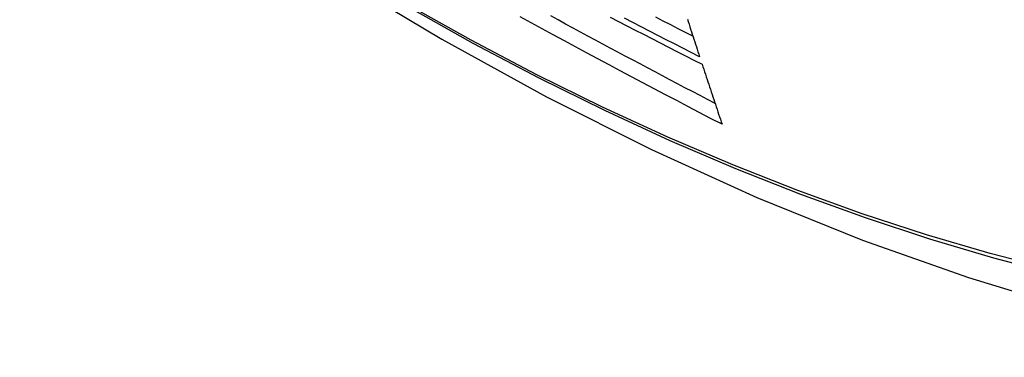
# Model space of a CAD drawing. Header units: inches. Extents: x 290.3 to 341.8, y 105.1 to 164.8.
# Tile 17 of 58: x 291.042 to 291.409, y 148.18 to 148.306. Entities that reach past the tile are written whole.
import ezdxf

# ---------------------------------------------------------------- set-up
doc = ezdxf.new("R2010")
doc.units = ezdxf.units.IN
doc.header["$MEASUREMENT"] = 0
doc.layers.add('Visible Edges(ANSI)', color=7, linetype='Continuous', lineweight=25)
doc.layers.add('Visible Tangent Edges(ANSI)', color=7, linetype='Continuous', lineweight=25)

msp = doc.modelspace()

# ---------------------------------------------------------------- linework, layer by layer
at = {"layer": 'Visible Edges(ANSI)', "flags": 128}
for points in [[(290.89976, 148.53011), (290.93557, 148.49598), (290.97195, 148.46325), (291.00884, 148.43197), (291.04619, 148.40219), (291.08396, 148.37397), (291.12211, 148.34735), (291.16057, 148.32239), (291.19932, 148.29914), (291.23831, 148.27764), (291.27748, 148.25794), (291.31681, 148.24009), (291.35624, 148.22414), (291.39573, 148.21014), (291.43524, 148.19814), (291.47471, 148.1882), (291.51411, 148.18037)], [(291.30383, 148.2674), (291.29959, 148.26959), (291.29536, 148.2718), (291.29114, 148.274), (291.28692, 148.27621), (291.28271, 148.27842), (291.2785, 148.28064), (291.27429, 148.28286), (291.27009, 148.28508), (291.2659, 148.28731), (291.26171, 148.28954), (291.25753, 148.29178), (291.25335, 148.29402), (291.24919, 148.29626), (291.24503, 148.2985), (291.24089, 148.30075), (291.23675, 148.303), (291.23261, 148.30525), (291.22849, 148.30751)], [(291.30123, 148.27517), (291.29842, 148.27664), (291.29562, 148.27811), (291.29282, 148.27958), (291.29001, 148.28105), (291.28722, 148.28252), (291.28442, 148.28399), (291.28163, 148.28547), (291.27884, 148.28694), (291.27605, 148.28842), (291.27326, 148.2899), (291.27048, 148.29139), (291.2677, 148.29287), (291.26492, 148.29436), (291.26214, 148.29585), (291.25936, 148.29734), (291.25659, 148.29883), (291.25381, 148.30033), (291.25104, 148.30182), (291.24827, 148.30332), (291.24551, 148.30483), (291.24274, 148.30633), (291.23998, 148.30784)], [(291.26217, 148.30743), (291.26527, 148.30582), (291.26837, 148.3042), (291.27147, 148.30259), (291.27458, 148.30098), (291.27769, 148.29938), (291.2808, 148.29777), (291.28392, 148.29617), (291.28704, 148.29457), (291.29016, 148.29297), (291.29328, 148.29137), (291.2964, 148.28978)], [(291.29548, 148.29261), (291.29235, 148.2942), (291.28923, 148.29579), (291.2861, 148.29739), (291.28299, 148.29898), (291.27987, 148.30058), (291.27675, 148.30219), (291.27364, 148.30379), (291.27053, 148.3054), (291.26743, 148.30701)], [(291.293, 148.30023), (291.29022, 148.30165), (291.28745, 148.30308), (291.28468, 148.3045), (291.28191, 148.30593), (291.27915, 148.30735)], [(291.29093, 148.30665), (291.29123, 148.30571), (291.29153, 148.30477), (291.29183, 148.30383), (291.29213, 148.30289), (291.29244, 148.30196), (291.29274, 148.30102), (291.29304, 148.30008), (291.29335, 148.29915), (291.29365, 148.29821), (291.29396, 148.29728), (291.29426, 148.29634), (291.29456, 148.29541), (291.29487, 148.29447), (291.29517, 148.29354), (291.29548, 148.29261)], [(291.2964, 148.28978), (291.29671, 148.28885), (291.29702, 148.28791), (291.29732, 148.28698), (291.29763, 148.28604), (291.29794, 148.28511), (291.29825, 148.28417), (291.29856, 148.28324), (291.29886, 148.28231), (291.29917, 148.28137), (291.29948, 148.28044), (291.29979, 148.2795), (291.3001, 148.27857), (291.30041, 148.27764), (291.30072, 148.2767), (291.30103, 148.27577), (291.30134, 148.27484), (291.30165, 148.27391), (291.30196, 148.27298), (291.30227, 148.27204), (291.30258, 148.27111), (291.30289, 148.27018), (291.30321, 148.26925), (291.30352, 148.26833), (291.30383, 148.2674)]]:
    msp.add_lwpolyline(points, dxfattribs=at)
at = {"layer": 'Visible Tangent Edges(ANSI)', "flags": 128}
for points in [[(290.89633, 148.53516), (290.91961, 148.51278), (290.94314, 148.49099), (290.9669, 148.46983), (290.99086, 148.44932), (291.01499, 148.42948), (291.03927, 148.41035), (291.06366, 148.39194), (291.08814, 148.37428), (291.11268, 148.35738), (291.13724, 148.34126), (291.1618, 148.32595), (291.18636, 148.31143), (291.21091, 148.29771), (291.23545, 148.28478), (291.25996, 148.27267), (291.28442, 148.26137), (291.3088, 148.25091), (291.33306, 148.24129), (291.3572, 148.23253), (291.38122, 148.22461), (291.40508, 148.21755), (291.42877, 148.21136)], [(291.42741, 148.21303), (291.40382, 148.21914), (291.38006, 148.22612), (291.35614, 148.23396), (291.33208, 148.24265), (291.30791, 148.2522), (291.28361, 148.2626), (291.25923, 148.27384), (291.23479, 148.2859), (291.21031, 148.29878), (291.18583, 148.31247), (291.16133, 148.32695), (291.13683, 148.34224), (291.11232, 148.35833), (291.08784, 148.37521), (291.06341, 148.39286), (291.03907, 148.41126), (291.01485, 148.43038), (290.99078, 148.4502), (290.96688, 148.4707), (290.94319, 148.49184), (290.91973, 148.5136), (290.89651, 148.53596)]]:
    msp.add_lwpolyline(points, dxfattribs=at)

doc.saveas('drawing.dxf')
